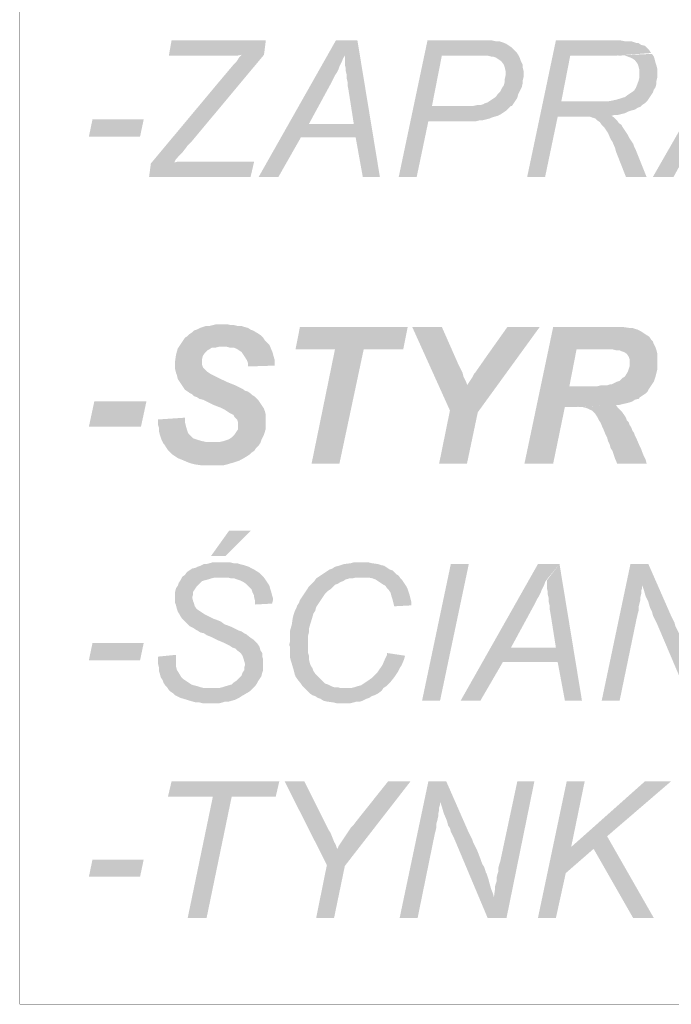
# Model space of a CAD drawing. Header units: millimetres. Extents: x -14047 to 49934, y -21523 to 14989.
# Tile 35 of 256: x 2200 to 2264, y 4369 to 4466. Entities that reach past the tile are written whole.
import ezdxf

# ---------------------------------------------------------------- set-up
doc = ezdxf.new("R2010")
doc.units = ezdxf.units.MM
doc.layers.add('H', color=7, linetype='Continuous')
doc.layers.add('P', color=7, linetype='Continuous')

msp = doc.modelspace()

# ---------------------------------------------------------------- hatches: boundary and pattern name
at = {"layer": 'H', "linetype": 'Continuous'}
for points in [[(2215.125, 4462.482), (2215.39, 4463.977), (2224.648, 4463.977), (2224.468, 4462.567), (2222.269, 4462.567), (2221.824, 4462.482), (2221.474, 4462.482), (2220.679, 4462.482), (2220.149, 4462.482)], [(2223.943, 4450.574), (2231.527, 4463.977), (2233.642, 4463.977), (2232.407, 4462.482), (2232.232, 4462.217), (2232.142, 4461.952), (2231.877, 4461.423), (2231.792, 4461.158), (2231.612, 4460.803), (2231.437, 4460.538), (2231.262, 4460.188), (2231.083, 4459.833), (2228.878, 4455.778), (2233.467, 4454.453), (2228.088, 4454.453), (2225.883, 4450.574)], [(2234.172, 4450.574), (2233.467, 4454.453), (2228.878, 4455.778), (2233.287, 4455.778), (2232.762, 4459.128), (2232.672, 4459.568), (2232.672, 4459.923), (2232.582, 4460.278), (2232.582, 4460.628), (2232.497, 4460.983), (2232.497, 4461.248), (2232.407, 4461.598), (2232.407, 4461.862), (2232.407, 4462.482), (2233.642, 4463.977), (2235.847, 4450.574)], [(2237.697, 4450.574), (2240.521, 4463.977), (2246.515, 4463.977), (2246.87, 4463.977), (2247.22, 4463.892), (2247.575, 4463.892), (2247.84, 4463.802), (2248.105, 4463.712), (2248.28, 4463.627), (2248.545, 4463.452), (2248.81, 4463.272), (2248.985, 4463.097), (2249.25, 4462.832), (2249.425, 4462.567), (2245.371, 4462.482), (2241.931, 4462.482), (2240.961, 4457.543), (2248.455, 4457.278), (2248.28, 4457.103), (2248.015, 4456.923), (2247.75, 4456.748), (2247.4, 4456.573), (2246.78, 4456.393), (2246.605, 4456.308), (2246.25, 4456.218), (2245.901, 4456.133), (2245.636, 4456.133), (2245.281, 4456.043), (2244.931, 4456.043), (2244.666, 4456.043), (2244.311, 4456.043), (2240.606, 4456.043), (2239.461, 4450.574)], [(2250.31, 4450.574), (2253.13, 4463.977), (2259.129, 4463.977), (2259.479, 4463.977), (2259.919, 4463.892), (2260.184, 4463.892), (2260.539, 4463.892), (2260.804, 4463.802), (2261.068, 4463.712), (2261.243, 4463.712), (2261.508, 4463.537), (2261.858, 4463.452), (2262.038, 4463.272), (2262.303, 4463.007), (2262.478, 4462.742), (2258.949, 4462.482), (2254.539, 4462.482), (2253.659, 4457.983), (2261.858, 4457.808), (2261.593, 4457.628), (2261.418, 4457.453), (2261.153, 4457.363), (2260.889, 4457.188), (2260.539, 4457.103), (2260.274, 4457.013), (2259.919, 4456.838), (2259.214, 4456.658), (2258.864, 4456.658), (2258.599, 4456.573), (2255.424, 4456.483), (2253.305, 4456.483), (2252.07, 4450.574)], [(2262.653, 4450.574), (2270.327, 4463.977), (2272.352, 4463.977), (2271.117, 4462.482), (2271.032, 4462.217), (2270.857, 4461.952), (2270.677, 4461.423), (2270.502, 4461.158), (2270.327, 4460.803), (2270.147, 4460.538), (2269.972, 4460.188), (2269.797, 4459.833), (2267.593, 4455.778), (2272.267, 4454.453), (2266.798, 4454.453), (2264.683, 4450.574)], [(2213.36, 4451.899), (2220.064, 4459.923), (2221.474, 4461.598), (2221.739, 4461.862), (2221.914, 4462.127), (2222.089, 4462.392), (2222.269, 4462.567), (2224.468, 4462.567), (2217.329, 4454.014), (2216.974, 4453.664), (2216.709, 4453.309), (2216.444, 4452.959), (2216.18, 4452.694), (2216.005, 4452.514), (2215.83, 4452.339), (2215.74, 4452.164), (2215.655, 4451.989)], [(2221.119, 4462.482), (2220.679, 4462.482), (2221.474, 4462.482), (2221.209, 4462.482)], [(2248.455, 4457.278), (2240.961, 4457.543), (2244.311, 4457.543), (2244.666, 4457.543), (2245.016, 4457.543), (2245.371, 4457.628), (2245.721, 4457.628), (2245.986, 4457.718), (2246.165, 4457.808), (2246.43, 4457.893), (2246.69, 4458.073), (2246.955, 4458.248), (2247.22, 4458.423), (2247.4, 4458.688), (2247.665, 4458.953), (2247.84, 4459.308), (2248.015, 4459.568), (2248.105, 4459.923), (2248.105, 4460.188), (2248.19, 4460.538), (2248.19, 4460.983), (2248.105, 4461.333), (2248.015, 4461.598), (2247.75, 4461.952), (2247.485, 4462.127), (2247.22, 4462.302), (2246.955, 4462.392), (2246.78, 4462.392), (2246.43, 4462.482), (2246.076, 4462.482), (2245.636, 4462.482), (2245.371, 4462.482), (2249.425, 4462.567), (2249.605, 4462.217), (2249.69, 4461.952), (2249.865, 4461.598), (2249.865, 4461.333), (2249.955, 4460.983), (2249.955, 4460.718), (2249.955, 4460.363), (2249.865, 4460.013), (2249.865, 4459.748), (2249.78, 4459.393), (2249.605, 4459.043), (2249.425, 4458.688), (2249.34, 4458.338), (2249.16, 4458.073), (2248.985, 4457.808), (2248.81, 4457.543), (2248.72, 4457.543)], [(2261.858, 4457.808), (2253.659, 4457.983), (2257.009, 4457.983), (2257.364, 4457.983), (2257.979, 4457.983), (2258.159, 4457.983), (2258.684, 4458.073), (2259.039, 4458.158), (2259.389, 4458.248), (2259.654, 4458.338), (2259.919, 4458.423), (2260.274, 4458.688), (2260.539, 4458.863), (2260.804, 4459.043), (2260.978, 4459.308), (2261.153, 4459.748), (2261.243, 4460.013), (2261.333, 4460.363), (2261.333, 4460.628), (2261.333, 4461.068), (2261.243, 4461.423), (2261.153, 4461.687), (2260.889, 4462.037), (2260.624, 4462.217), (2260.449, 4462.302), (2260.184, 4462.392), (2259.919, 4462.482), (2259.569, 4462.482), (2259.214, 4462.482), (2258.949, 4462.482), (2262.563, 4462.657), (2262.743, 4462.392), (2262.828, 4462.127), (2262.918, 4461.772), (2263.008, 4461.513), (2263.093, 4461.158), (2263.093, 4460.803), (2263.093, 4460.363), (2263.008, 4460.013), (2263.008, 4459.748), (2262.918, 4459.393), (2262.743, 4459.128), (2262.653, 4458.863), (2262.478, 4458.598), (2262.303, 4458.338), (2262.123, 4458.073), (2262.038, 4457.983)], [(2207.276, 4454.543), (2207.626, 4456.218), (2212.655, 4456.218), (2212.3, 4454.543)], [(2260.009, 4450.574), (2259.039, 4453.044), (2258.949, 4453.399), (2258.684, 4454.014), (2258.509, 4454.278), (2258.244, 4454.898), (2258.069, 4455.163), (2257.894, 4455.423), (2257.629, 4455.688), (2257.449, 4455.953), (2257.189, 4456.133), (2257.009, 4456.308), (2256.744, 4456.393), (2256.479, 4456.483), (2256.129, 4456.483), (2255.774, 4456.483), (2255.424, 4456.483), (2258.599, 4456.573), (2258.864, 4456.393), (2259.129, 4456.133), (2259.304, 4455.868), (2259.569, 4455.688), (2259.654, 4455.513), (2260.009, 4454.983), (2260.184, 4454.718), (2260.364, 4454.368), (2260.539, 4454.104), (2260.714, 4453.839), (2260.804, 4453.574), (2260.978, 4453.219), (2262.038, 4450.574)], [(2213.185, 4450.574), (2213.36, 4451.899), (2215.655, 4451.989), (2216.005, 4452.074), (2223.499, 4452.074), (2223.149, 4450.574)], [(2222.884, 4431.966), (2222.884, 4432.321), (2222.794, 4432.586), (2222.619, 4432.851), (2222.444, 4433.116), (2222.269, 4433.381), (2222.004, 4433.556), (2221.739, 4433.731), (2221.474, 4433.821), (2221.119, 4433.821), (2220.769, 4433.911), (2220.504, 4433.911), (2216.18, 4433.996), (2216.359, 4434.261), (2216.534, 4434.526), (2216.709, 4434.791), (2216.974, 4434.966), (2217.149, 4435.141), (2217.414, 4435.321), (2217.594, 4435.496), (2217.859, 4435.586), (2218.209, 4435.761), (2218.474, 4435.851), (2218.739, 4435.936), (2219.094, 4435.936), (2219.444, 4436.026), (2219.799, 4436.116), (2220.149, 4436.116), (2220.854, 4436.116), (2221.209, 4436.026), (2221.559, 4436.026), (2221.914, 4435.936), (2222.269, 4435.936), (2222.529, 4435.851), (2222.884, 4435.761), (2223.149, 4435.586), (2223.414, 4435.496), (2223.679, 4435.321), (2223.853, 4435.231), (2224.118, 4435.056), (2224.383, 4434.791), (2224.558, 4434.526), (2224.823, 4434.261), (2224.998, 4434.086), (2225.263, 4433.466), (2225.353, 4433.201), (2225.443, 4432.851), (2225.528, 4432.586), (2225.528, 4432.231), (2225.528, 4432.056)], [(2229.143, 4422.443), (2231.437, 4433.646), (2227.558, 4433.646), (2227.998, 4435.851), (2238.582, 4435.851), (2238.142, 4433.646), (2234.257, 4433.646), (2231.877, 4422.443)], [(2242.726, 4427.647), (2239.021, 4435.851), (2241.931, 4435.851), (2243.606, 4432.056), (2243.781, 4431.707), (2243.961, 4431.352), (2244.046, 4430.997), (2244.226, 4430.647), (2244.311, 4430.472), (2244.401, 4430.207), (2244.401, 4430.117)], [(2241.666, 4422.443), (2242.726, 4427.647), (2244.401, 4430.117), (2244.576, 4430.382), (2244.751, 4430.647), (2244.931, 4430.912), (2245.106, 4431.262), (2245.196, 4431.352), (2246.43, 4433.116), (2248.37, 4435.851), (2251.545, 4435.851), (2245.461, 4427.472), (2244.401, 4422.443)], [(2250.045, 4422.443), (2252.865, 4435.851), (2259.214, 4435.851), (2259.654, 4435.851), (2260.274, 4435.761), (2260.624, 4435.761), (2260.889, 4435.671), (2261.153, 4435.586), (2261.508, 4435.406), (2261.773, 4435.231), (2262.038, 4435.056), (2262.303, 4434.881), (2262.478, 4434.616), (2262.653, 4434.436), (2262.743, 4434.171), (2262.918, 4433.821), (2258.244, 4433.646), (2255.159, 4433.646), (2254.454, 4430.027), (2262.388, 4429.942), (2262.213, 4429.677), (2262.123, 4429.502), (2261.948, 4429.322), (2261.418, 4428.972), (2261.243, 4428.792), (2260.889, 4428.707), (2260.624, 4428.532), (2260.364, 4428.442), (2260.009, 4428.352), (2259.654, 4428.267), (2259.304, 4428.177), (2259.039, 4428.177), (2255.159, 4428.002), (2254.014, 4428.002), (2252.865, 4422.443)], [(2224.118, 4424.472), (2219.354, 4424.562), (2219.799, 4424.562), (2220.149, 4424.562), (2220.504, 4424.647), (2220.769, 4424.737), (2221.034, 4424.827), (2221.294, 4425.002), (2221.559, 4425.267), (2221.739, 4425.532), (2221.914, 4425.797), (2221.914, 4426.062), (2221.914, 4426.502), (2221.824, 4426.767), (2221.559, 4427.032), (2221.474, 4427.207), (2221.119, 4427.382), (2220.854, 4427.562), (2220.589, 4427.737), (2220.239, 4427.912), (2219.799, 4428.087), (2219.534, 4428.177), (2219.179, 4428.352), (2218.829, 4428.532), (2218.474, 4428.707), (2218.119, 4428.792), (2217.859, 4428.972), (2217.594, 4429.057), (2217.414, 4429.237), (2217.239, 4429.322), (2216.974, 4429.502), (2216.709, 4429.677), (2216.534, 4429.942), (2216.359, 4430.207), (2216.18, 4430.472), (2216.005, 4430.737), (2215.92, 4431.087), (2215.83, 4431.352), (2215.74, 4431.707), (2215.74, 4432.056), (2215.74, 4432.496), (2215.83, 4433.116), (2215.92, 4433.466), (2216.005, 4433.731), (2216.18, 4433.996), (2220.504, 4433.911), (2220.064, 4433.911), (2219.709, 4433.821), (2219.354, 4433.821), (2219.094, 4433.646), (2218.914, 4433.556), (2218.649, 4433.291), (2218.474, 4433.026), (2218.384, 4432.676), (2218.384, 4432.496), (2218.384, 4432.146), (2218.474, 4431.881), (2218.739, 4431.617), (2218.914, 4431.442), (2219.179, 4431.262), (2219.354, 4431.177), (2219.709, 4430.997), (2220.064, 4430.822), (2220.414, 4430.647), (2220.769, 4430.472), (2221.209, 4430.292), (2221.649, 4430.117), (2222.004, 4429.942), (2222.354, 4429.767), (2222.619, 4429.587), (2222.884, 4429.502), (2223.149, 4429.322), (2223.324, 4429.147), (2223.499, 4429.057), (2223.679, 4428.882), (2223.943, 4428.617), (2224.118, 4428.352), (2224.293, 4428.087), (2224.468, 4427.822), (2224.558, 4427.562), (2224.648, 4427.207), (2224.648, 4426.942), (2224.648, 4426.592), (2224.648, 4426.237), (2224.648, 4425.882), (2224.468, 4425.267), (2224.208, 4424.737)], [(2262.388, 4429.942), (2254.454, 4430.027), (2256.394, 4430.027), (2256.744, 4430.027), (2257.189, 4430.027), (2257.539, 4430.117), (2257.894, 4430.117), (2258.159, 4430.117), (2258.419, 4430.207), (2258.599, 4430.207), (2258.774, 4430.292), (2259.129, 4430.472), (2259.389, 4430.557), (2259.654, 4430.822), (2259.919, 4430.997), (2260.184, 4431.442), (2260.274, 4431.707), (2260.364, 4431.966), (2260.364, 4432.321), (2260.364, 4432.676), (2260.274, 4432.941), (2260.099, 4433.201), (2259.834, 4433.381), (2259.569, 4433.466), (2259.389, 4433.556), (2259.039, 4433.556), (2258.684, 4433.646), (2258.244, 4433.646), (2262.918, 4433.821), (2263.008, 4433.556), (2263.093, 4433.201), (2263.093, 4432.941), (2263.093, 4432.586), (2263.093, 4431.966), (2263.093, 4431.707), (2262.918, 4430.997), (2262.828, 4430.737), (2262.743, 4430.472), (2262.563, 4430.207)], [(2207.276, 4426.062), (2207.806, 4428.532), (2212.92, 4428.532), (2212.39, 4426.062)], [(2259.129, 4422.443), (2259.039, 4422.708), (2258.949, 4422.888), (2258.864, 4423.153), (2258.774, 4423.418), (2258.684, 4423.678), (2258.509, 4423.943), (2258.419, 4424.298), (2258.244, 4424.647), (2258.159, 4425.002), (2257.979, 4425.357), (2257.804, 4425.797), (2257.714, 4425.972), (2257.539, 4426.412), (2257.364, 4426.677), (2257.189, 4427.032), (2257.009, 4427.297), (2256.834, 4427.472), (2256.659, 4427.647), (2256.304, 4427.822), (2256.039, 4427.912), (2255.689, 4428.002), (2255.244, 4428.002), (2259.039, 4428.177), (2259.214, 4427.912), (2259.389, 4427.737), (2259.654, 4427.472), (2259.834, 4427.207), (2260.009, 4426.942), (2260.099, 4426.677), (2260.274, 4426.502), (2260.364, 4426.237), (2260.539, 4425.972), (2260.624, 4425.707), (2260.804, 4425.442), (2260.889, 4425.177), (2261.068, 4424.827), (2261.333, 4424.208), (2261.508, 4423.858), (2261.593, 4423.593), (2261.773, 4423.153), (2261.948, 4422.798), (2262.038, 4422.443)], [(2219.004, 4422.268), (2218.649, 4422.268), (2218.299, 4422.268), (2217.679, 4422.358), (2217.329, 4422.443), (2217.064, 4422.533), (2216.444, 4422.798), (2216.005, 4422.973), (2215.74, 4423.153), (2215.475, 4423.328), (2215.035, 4423.768), (2214.685, 4424.298), (2214.595, 4424.388), (2214.42, 4424.737), (2214.33, 4425.002), (2214.24, 4425.267), (2214.155, 4425.617), (2214.155, 4425.972), (2214.065, 4426.237), (2214.065, 4426.592), (2214.065, 4426.767), (2216.709, 4426.942), (2216.709, 4426.502), (2216.799, 4426.147), (2216.889, 4425.797), (2216.974, 4425.532), (2217.064, 4425.357), (2217.329, 4425.092), (2217.504, 4424.912), (2217.769, 4424.827), (2218.034, 4424.737), (2218.384, 4424.647), (2218.739, 4424.562), (2219.094, 4424.562), (2219.354, 4424.562), (2224.118, 4424.472), (2223.943, 4424.208), (2223.679, 4423.943), (2223.499, 4423.678), (2223.239, 4423.503), (2223.059, 4423.328), (2222.794, 4423.153), (2222.354, 4422.888), (2222.004, 4422.708), (2221.739, 4422.623), (2221.474, 4422.533), (2221.119, 4422.443), (2220.854, 4422.358), (2220.504, 4422.268), (2220.149, 4422.268), (2219.799, 4422.268), (2219.444, 4422.268)], [(2219.269, 4413.364), (2221.034, 4415.834), (2223.149, 4415.834), (2220.679, 4413.364)], [(2223.589, 4408.6), (2223.589, 4408.955), (2223.499, 4409.305), (2223.499, 4409.485), (2223.324, 4409.834), (2223.239, 4410.099), (2222.974, 4410.364), (2222.709, 4410.629), (2222.444, 4410.804), (2222.089, 4410.979), (2221.824, 4411.069), (2221.559, 4411.159), (2221.294, 4411.159), (2220.944, 4411.244), (2220.589, 4411.244), (2220.324, 4411.244), (2216.444, 4411.334), (2216.709, 4411.509), (2216.889, 4411.774), (2217.149, 4411.949), (2217.414, 4412.129), (2217.769, 4412.214), (2217.944, 4412.304), (2218.209, 4412.394), (2218.564, 4412.569), (2218.829, 4412.569), (2219.444, 4412.744), (2219.799, 4412.744), (2220.149, 4412.744), (2220.769, 4412.744), (2221.119, 4412.744), (2221.474, 4412.659), (2221.824, 4412.659), (2222.089, 4412.569), (2222.444, 4412.479), (2222.709, 4412.394), (2222.974, 4412.304), (2223.149, 4412.214), (2223.499, 4412.039), (2223.764, 4411.864), (2224.028, 4411.689), (2224.293, 4411.424), (2224.468, 4411.244), (2224.648, 4410.979), (2224.823, 4410.719), (2224.998, 4410.454), (2225.088, 4410.099), (2225.178, 4409.834), (2225.263, 4409.485), (2225.353, 4409.22), (2225.353, 4409.04), (2225.263, 4408.69)], [(2237.257, 4408.425), (2237.167, 4408.775), (2237.082, 4409.13), (2236.992, 4409.395), (2236.907, 4409.744), (2236.727, 4410.009), (2236.552, 4410.189), (2236.377, 4410.454), (2236.197, 4410.539), (2235.937, 4410.719), (2235.672, 4410.894), (2235.407, 4411.069), (2235.142, 4411.159), (2234.787, 4411.244), (2234.437, 4411.244), (2234.082, 4411.244), (2229.848, 4411.334), (2230.113, 4411.509), (2230.643, 4411.864), (2230.908, 4412.039), (2231.173, 4412.129), (2231.437, 4412.304), (2231.792, 4412.394), (2232.317, 4412.569), (2233.022, 4412.659), (2233.287, 4412.744), (2233.642, 4412.744), (2234.347, 4412.744), (2234.702, 4412.744), (2235.052, 4412.659), (2235.672, 4412.569), (2235.937, 4412.479), (2236.287, 4412.394), (2236.552, 4412.214), (2236.817, 4412.039), (2237.082, 4411.949), (2237.257, 4411.774), (2237.432, 4411.599), (2237.697, 4411.424), (2237.877, 4411.159), (2238.052, 4410.979), (2238.227, 4410.719), (2238.402, 4410.454), (2238.582, 4410.099), (2238.666, 4409.834), (2238.756, 4409.569), (2238.846, 4409.22), (2238.931, 4408.865), (2238.931, 4408.515)], [(2239.991, 4399.166), (2242.811, 4412.569), (2244.576, 4412.569), (2241.756, 4399.166)], [(2243.781, 4399.166), (2251.365, 4412.569), (2253.485, 4412.569), (2252.25, 4411.069), (2252.07, 4410.804), (2251.985, 4410.539), (2251.72, 4410.009), (2251.63, 4409.744), (2251.455, 4409.395), (2251.28, 4409.13), (2251.1, 4408.775), (2250.925, 4408.425), (2248.72, 4404.37), (2253.305, 4402.955), (2247.925, 4402.955), (2245.721, 4399.166)], [(2254.014, 4399.166), (2253.305, 4402.955), (2248.72, 4404.37), (2253.13, 4404.37), (2252.6, 4407.72), (2252.515, 4408.16), (2252.515, 4408.515), (2252.425, 4408.865), (2252.425, 4409.22), (2252.335, 4409.569), (2252.335, 4409.834), (2252.25, 4410.189), (2252.25, 4410.454), (2252.25, 4410.979), (2253.485, 4412.569), (2255.689, 4399.166)], [(2257.629, 4399.166), (2260.449, 4412.569), (2262.213, 4412.569), (2261.593, 4410.454), (2261.593, 4410.189), (2261.508, 4409.924), (2261.508, 4409.659), (2261.418, 4409.305), (2261.418, 4409.04), (2261.333, 4408.69), (2261.243, 4408.335), (2261.243, 4407.985), (2261.153, 4407.63), (2261.068, 4407.28), (2259.389, 4399.166)], [(2266.268, 4399.166), (2263.008, 4406.835), (2262.828, 4407.19), (2262.653, 4407.545), (2262.563, 4407.895), (2262.388, 4408.25), (2262.303, 4408.515), (2262.213, 4408.865), (2261.948, 4409.395), (2261.773, 4410.009), (2261.683, 4410.274), (2261.593, 4410.454), (2262.213, 4412.569), (2264.418, 4407.545), (2264.593, 4407.19), (2264.768, 4406.835), (2264.858, 4406.485), (2265.033, 4406.13), (2265.213, 4405.78), (2265.563, 4404.895), (2265.653, 4404.63), (2265.738, 4404.37), (2265.918, 4404.105), (2266.003, 4403.84), (2266.093, 4403.66), (2266.183, 4403.395), (2266.268, 4403.135), (2266.358, 4402.87), (2266.448, 4402.515), (2266.623, 4401.901), (2266.798, 4401.546), (2266.888, 4401.196)], [(2223.324, 4400.311), (2219.269, 4400.401), (2219.709, 4400.401), (2220.064, 4400.401), (2220.414, 4400.486), (2220.679, 4400.576), (2221.294, 4400.751), (2221.474, 4400.931), (2221.739, 4401.106), (2222.004, 4401.371), (2222.269, 4401.636), (2222.354, 4401.901), (2222.529, 4402.165), (2222.529, 4402.425), (2222.619, 4402.69), (2222.529, 4403.045), (2222.444, 4403.31), (2222.354, 4403.575), (2222.179, 4403.84), (2221.824, 4404.105), (2221.649, 4404.28), (2221.384, 4404.37), (2221.119, 4404.545), (2220.769, 4404.72), (2220.414, 4404.895), (2219.974, 4405.075), (2219.619, 4405.25), (2219.269, 4405.425), (2218.829, 4405.6), (2218.564, 4405.78), (2218.209, 4405.865), (2217.944, 4406.045), (2217.769, 4406.13), (2217.504, 4406.31), (2217.149, 4406.485), (2216.889, 4406.75), (2216.709, 4406.925), (2216.444, 4407.19), (2216.27, 4407.455), (2216.18, 4407.63), (2216.005, 4407.895), (2215.92, 4408.16), (2215.83, 4408.515), (2215.74, 4408.775), (2215.74, 4409.13), (2215.74, 4409.485), (2215.74, 4409.834), (2215.83, 4410.189), (2216.005, 4410.454), (2216.095, 4410.719), (2216.27, 4410.979), (2216.444, 4411.334), (2220.324, 4411.244), (2219.974, 4411.244), (2219.619, 4411.244), (2219.269, 4411.159), (2219.004, 4411.069), (2218.649, 4410.979), (2218.384, 4410.894), (2218.209, 4410.719), (2217.859, 4410.364), (2217.679, 4410.099), (2217.504, 4409.834), (2217.504, 4409.569), (2217.414, 4409.305), (2217.504, 4408.955), (2217.594, 4408.69), (2217.679, 4408.425), (2217.859, 4408.16), (2218.119, 4407.985), (2218.384, 4407.805), (2218.649, 4407.63), (2219.004, 4407.455), (2219.179, 4407.365), (2219.534, 4407.19), (2219.799, 4407.1), (2220.239, 4406.925), (2220.589, 4406.66), (2220.854, 4406.57), (2221.294, 4406.395), (2221.649, 4406.22), (2222.004, 4406.045), (2222.269, 4405.955), (2222.529, 4405.78), (2222.709, 4405.69), (2223.149, 4405.34), (2223.414, 4405.16), (2223.679, 4404.895), (2223.853, 4404.72), (2224.028, 4404.455), (2224.118, 4404.105), (2224.293, 4403.84), (2224.293, 4403.485), (2224.383, 4403.22), (2224.383, 4402.87), (2224.383, 4402.515), (2224.383, 4402.165), (2224.293, 4401.901), (2224.208, 4401.546), (2224.028, 4401.281), (2223.853, 4401.016), (2223.764, 4400.841), (2223.589, 4400.576)], [(2232.317, 4398.901), (2231.612, 4398.901), (2231.262, 4398.991), (2230.643, 4399.076), (2230.293, 4399.166), (2230.028, 4399.341), (2229.763, 4399.431), (2229.498, 4399.606), (2229.233, 4399.696), (2228.968, 4399.871), (2228.703, 4400.136), (2228.528, 4400.311), (2228.263, 4400.576), (2228.088, 4400.841), (2227.733, 4401.281), (2227.558, 4401.546), (2227.468, 4401.811), (2227.383, 4402.165), (2227.203, 4402.78), (2227.118, 4403.045), (2227.028, 4403.395), (2227.028, 4404.105), (2227.028, 4404.455), (2226.938, 4404.63), (2227.028, 4404.985), (2227.028, 4405.34), (2227.028, 4405.69), (2227.028, 4406.045), (2227.203, 4406.66), (2227.293, 4407.28), (2227.383, 4407.63), (2227.468, 4407.895), (2227.643, 4408.25), (2227.733, 4408.515), (2227.908, 4408.775), (2227.998, 4409.04), (2228.173, 4409.305), (2228.353, 4409.569), (2228.528, 4409.834), (2228.878, 4410.364), (2229.058, 4410.539), (2229.408, 4410.894), (2229.588, 4411.159), (2229.848, 4411.334), (2234.082, 4411.244), (2233.732, 4411.244), (2233.467, 4411.244), (2233.112, 4411.159), (2232.847, 4411.159), (2232.497, 4411.069), (2232.232, 4410.894), (2231.967, 4410.804), (2231.702, 4410.629), (2231.437, 4410.539), (2230.998, 4410.099), (2230.733, 4409.924), (2230.468, 4409.659), (2230.293, 4409.395), (2230.113, 4409.13), (2229.938, 4408.865), (2229.763, 4408.6), (2229.588, 4408.335), (2229.498, 4407.985), (2229.323, 4407.72), (2229.143, 4407.1), (2229.058, 4406.835), (2228.878, 4406.22), (2228.878, 4405.865), (2228.793, 4405.515), (2228.793, 4405.25), (2228.793, 4404.895), (2228.793, 4404.28), (2228.793, 4403.84), (2228.878, 4403.575), (2228.878, 4403.22), (2228.968, 4402.87), (2229.058, 4402.605), (2229.233, 4402.34), (2229.323, 4402.076), (2229.498, 4401.811), (2229.673, 4401.636), (2230.028, 4401.281), (2230.293, 4401.016), (2230.468, 4400.841), (2230.733, 4400.751), (2231.083, 4400.576), (2231.347, 4400.486), (2231.702, 4400.486), (2231.967, 4400.401), (2232.317, 4400.401), (2236.197, 4400.401), (2236.022, 4400.136), (2235.672, 4399.871), (2235.317, 4399.696), (2235.052, 4399.606), (2234.787, 4399.431), (2234.522, 4399.341), (2234.172, 4399.166), (2233.907, 4399.076), (2233.552, 4399.076), (2233.287, 4398.991), (2232.937, 4398.901), (2232.582, 4398.901)], [(2207.276, 4403.135), (2207.626, 4404.81), (2212.655, 4404.81), (2212.3, 4403.135)], [(2218.829, 4398.901), (2218.474, 4398.901), (2218.119, 4398.991), (2217.769, 4398.991), (2217.149, 4399.166), (2216.889, 4399.251), (2216.27, 4399.431), (2215.74, 4399.696), (2215.565, 4399.871), (2215.3, 4400.046), (2215.125, 4400.221), (2214.945, 4400.486), (2214.77, 4400.666), (2214.595, 4400.931), (2214.505, 4401.196), (2214.33, 4401.456), (2214.24, 4401.811), (2214.155, 4402.076), (2214.155, 4402.425), (2214.065, 4402.78), (2214.065, 4403.22), (2214.065, 4403.485), (2215.83, 4403.66), (2215.83, 4403.135), (2215.83, 4402.87), (2215.83, 4402.515), (2215.92, 4402.165), (2216.095, 4401.901), (2216.359, 4401.456), (2216.534, 4401.281), (2216.799, 4401.106), (2217.064, 4400.931), (2217.329, 4400.751), (2217.594, 4400.666), (2217.944, 4400.576), (2218.209, 4400.486), (2218.564, 4400.401), (2218.914, 4400.401), (2219.269, 4400.401), (2223.324, 4400.311), (2223.149, 4400.136), (2222.884, 4399.961), (2222.269, 4399.606), (2222.004, 4399.431), (2221.649, 4399.251), (2221.034, 4399.076), (2220.679, 4399.076), (2220.414, 4398.991), (2220.064, 4398.901), (2219.709, 4398.901), (2219.354, 4398.901)], [(2236.197, 4400.401), (2232.407, 4400.401), (2232.762, 4400.401), (2233.022, 4400.401), (2233.377, 4400.486), (2233.642, 4400.576), (2233.992, 4400.666), (2234.257, 4400.841), (2234.522, 4401.016), (2234.787, 4401.196), (2235.142, 4401.456), (2235.407, 4401.721), (2235.582, 4401.901), (2235.757, 4402.165), (2235.937, 4402.425), (2236.112, 4402.69), (2236.377, 4403.31), (2236.552, 4403.66), (2236.552, 4403.84), (2238.317, 4403.575), (2238.227, 4403.22), (2237.962, 4402.605), (2237.787, 4402.34), (2237.612, 4401.986), (2237.432, 4401.721), (2237.257, 4401.456), (2236.907, 4401.016), (2236.642, 4400.751), (2236.462, 4400.576)], [(2216.974, 4377.824), (2219.444, 4389.727), (2215.035, 4389.727), (2215.39, 4391.227), (2225.968, 4391.227), (2225.618, 4389.727), (2221.294, 4389.727), (2218.829, 4377.824)], [(2230.643, 4383.028), (2226.498, 4391.227), (2228.438, 4391.227), (2230.378, 4387.347), (2230.818, 4386.468), (2230.998, 4386.203), (2231.347, 4385.323), (2231.527, 4384.968), (2231.612, 4384.703), (2231.702, 4384.613)], [(2229.588, 4377.824), (2230.643, 4383.028), (2231.702, 4384.613), (2231.792, 4384.878), (2231.967, 4385.143), (2232.317, 4385.673), (2232.497, 4385.938), (2232.672, 4386.203), (2232.847, 4386.468), (2233.022, 4386.733), (2233.287, 4386.998), (2233.552, 4387.347), (2236.642, 4391.227), (2238.846, 4391.227), (2232.407, 4382.938), (2231.347, 4377.824)], [(2237.787, 4377.824), (2240.606, 4391.227), (2242.371, 4391.227), (2241.756, 4389.202), (2241.756, 4388.937), (2241.666, 4388.672), (2241.666, 4388.407), (2241.576, 4388.052), (2241.576, 4387.787), (2241.491, 4387.437), (2241.401, 4387.083), (2241.401, 4386.733), (2241.316, 4386.378), (2241.226, 4386.028), (2239.551, 4377.824)], [(2246.43, 4377.824), (2243.166, 4385.583), (2242.991, 4385.938), (2242.811, 4386.293), (2242.726, 4386.643), (2242.546, 4386.908), (2242.461, 4387.262), (2242.371, 4387.522), (2242.106, 4388.142), (2241.931, 4388.757), (2241.841, 4389.022), (2241.756, 4389.202), (2242.371, 4391.227), (2244.576, 4386.203), (2244.751, 4385.848), (2244.931, 4385.498), (2245.016, 4385.233), (2245.196, 4384.878), (2245.371, 4384.528), (2245.721, 4383.643), (2245.811, 4383.378), (2245.901, 4383.118), (2246.076, 4382.853), (2246.165, 4382.588), (2246.25, 4382.323), (2246.34, 4382.148), (2246.43, 4381.883), (2246.515, 4381.618), (2246.605, 4381.263), (2246.78, 4380.648), (2246.955, 4380.203), (2247.045, 4379.853)], [(2246.43, 4377.824), (2247.045, 4379.853), (2247.135, 4380.558), (2247.135, 4380.823), (2247.22, 4381.173), (2247.31, 4381.438), (2247.31, 4381.793), (2247.4, 4382.148), (2247.485, 4382.408), (2247.485, 4382.763), (2247.575, 4383.118), (2247.665, 4383.378), (2249.34, 4391.227), (2251.015, 4391.227), (2248.28, 4377.824)], [(2251.365, 4377.824), (2254.189, 4391.227), (2255.954, 4391.227), (2254.629, 4384.793), (2256.834, 4384.613), (2254.099, 4382.233), (2253.13, 4377.824)], [(2260.714, 4377.824), (2256.834, 4384.613), (2254.629, 4384.793), (2261.858, 4391.227), (2264.418, 4391.227), (2258.159, 4385.848), (2262.743, 4377.824)], [(2207.276, 4381.883), (2207.626, 4383.558), (2212.655, 4383.558), (2212.3, 4381.883)]]:
    msp.add_hatch(color=256, dxfattribs=at).paths.add_polyline_path(points)

# ---------------------------------------------------------------- linework, layer by layer
at = {"layer": 'P', "const_width": 0.015}
msp.add_lwpolyline([(2200.487, 4498.373), (2780.994, 4498.373), (2780.994, 4369.36), (2200.487, 4369.36), (2200.487, 4498.373)], dxfattribs=at)

doc.saveas('drawing.dxf')
